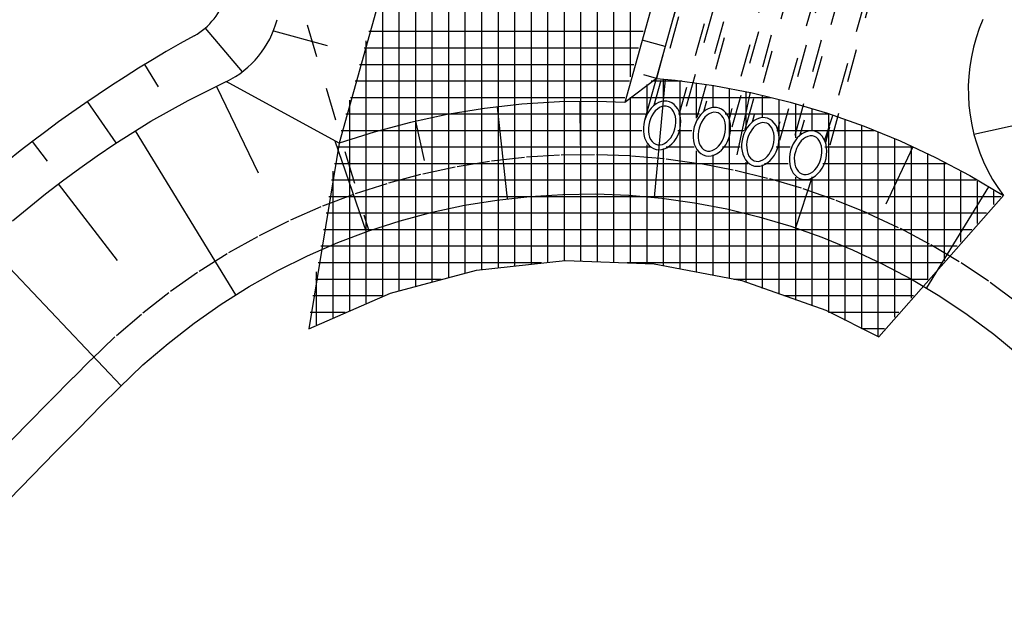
# Model space of a CAD drawing. Extents: x 446388 to 447135, y 445359 to 446567.
# Tile 48 of 80: x 446530 to 446545, y 445969 to 445978. Entities that reach past the tile are written whole.
import ezdxf

# ---------------------------------------------------------------- set-up
doc = ezdxf.new("R2010")
doc.units = 0
doc.header["$LTSCALE"] = 2
doc.header["$MEASUREMENT"] = 0
for name, pattern in [('ACAD_ISO03W100', [0.5, 0.25, -0.25]), ('AUSGEZOGEN', [0]), ('PUNKTX2', [0.5, 0.25, -0.25])]:
    doc.linetypes.add(name, pattern=pattern)
for name, color, linetype in [('DB-RRB_41-201c', 15, 'CONTINUOUS'), ('DB-Zufahrt_Nord_RRB_41-201c', 15, 'CONTINUOUS'), ('FBRTOP', 250, 'AUSGEZOGEN')]:
    doc.layers.add(name, color=color, linetype=linetype)

msp = doc.modelspace()

# ---------------------------------------------------------------- linework, layer by layer
at = {"layer": 'DB-RRB_41-201c', "linetype": 'Continuous'}
for p, q in [((446537.229, 445986.12), (446534.569, 445976.56)), ((446537.227, 445974.705), (446537.227, 445985.983)), ((446536.977, 445974.677), (446536.977, 445985.298)), ((446537.477, 445974.733), (446537.477, 445984.783)), ((446536.727, 445974.649), (446536.727, 445984.399)), ((446537.727, 445974.761), (446537.727, 445984.086)), ((446537.977, 445974.787), (446537.977, 445983.576)), ((446536.477, 445974.598), (446536.477, 445983.501)), ((446538.227, 445974.777), (446538.227, 445983.158)), ((446538.477, 445974.767), (446538.477, 445982.804)), ((446536.227, 445974.531), (446536.227, 445982.602)), ((446538.727, 445974.758), (446538.727, 445982.496)), ((446540.765, 445982.565), (446539.19, 445976.905)), ((446538.977, 445977.564), (446538.977, 445982.223)), ((446535.977, 445974.464), (446535.977, 445981.704)), ((446540.058, 445981.365), (446538.892, 445977.176)), ((446535.727, 445974.398), (446535.727, 445980.805)), ((446535.477, 445974.331), (446535.477, 445979.907)), ((446535.227, 445974.248), (446535.227, 445979.009)), ((446544.308, 445978.433), (446544.253, 445978.296)), ((446533.574, 445978.264), (446534.386, 445978.038)), ((446539.168, 445978.25), (446535.016, 445978.25)), ((446544.253, 445978.296), (446544.206, 445978.156)), ((446534.977, 445974.139), (446534.977, 445978.11)), ((446539.502, 445978.024), (446539.155, 445978.121)), ((446544.206, 445978.156), (446544.166, 445978.013)), ((446539.099, 445978), (446534.947, 445978)), ((446544.166, 445978.013), (446544.135, 445977.869)), ((446539.029, 445977.75), (446534.877, 445977.75)), ((446544.135, 445977.869), (446544.111, 445977.723)), ((446539.368, 445977.543), (446539.18, 445977.595)), ((446544.111, 445977.723), (446544.096, 445977.575)), ((446532.281, 445977.208), (446532.86, 445977.493)), ((446534.569, 445976.56), (446532.86, 445977.493)), ((446538.96, 445977.5), (446534.808, 445977.5)), ((446539.368, 445977.543), (446538.892, 445977.176)), ((446539.227, 445977.037), (446539.227, 445977.452)), ((446539.754, 445977.5), (446539.29, 445977.5)), ((446539.503, 445977.531), (446539.333, 445975.741)), ((446539.368, 445977.543), (446539.654, 445977.517)), ((446539.477, 445977.198), (446539.477, 445977.531)), ((446539.654, 445977.517), (446540.238, 445977.435)), ((446539.727, 445974.656), (446539.727, 445977.504)), ((446539.977, 445976.941), (446539.977, 445977.469)), ((446540.227, 445977.103), (446540.227, 445977.433)), ((446540.238, 445977.435), (446540.818, 445977.325)), ((446544.096, 445977.575), (446544.089, 445977.428)), ((446532.711, 445977.422), (446533.341, 445976.111)), ((446540.477, 445974.512), (446540.477, 445977.385)), ((446540.788, 445977.332), (446540.588, 445976.384)), ((446540.727, 445976.807), (446540.727, 445977.338)), ((446540.818, 445977.325), (446541.391, 445977.185)), ((446540.977, 445976.947), (446540.977, 445977.28)), ((446544.089, 445977.428), (446544.09, 445977.28)), ((446544.09, 445977.28), (446544.099, 445977.132)), ((446531.717, 445976.894), (446532.281, 445977.208)), ((446534.727, 445974.03), (446534.727, 445977.212)), ((446538.89, 445977.25), (446534.738, 445977.25)), ((446537.333, 445977.151), (446536.766, 445977.088)), ((446537.901, 445977.186), (446537.333, 445977.151)), ((446538.471, 445977.192), (446537.901, 445977.186)), ((446538.212, 445977.189), (446538.216, 445976.53)), ((446538.892, 445977.176), (446538.471, 445977.192)), ((446541.102, 445977.25), (446538.965, 445977.25)), ((446538.977, 445974.748), (446538.977, 445977.259)), ((446539.363, 445977.155), (446539.325, 445977.126)), ((446539.403, 445977.177), (446539.363, 445977.155)), ((446539.444, 445977.191), (446539.403, 445977.177)), ((446539.485, 445977.198), (446539.444, 445977.191)), ((446539.526, 445977.197), (446539.485, 445977.198)), ((446539.565, 445977.188), (446539.526, 445977.197)), ((446539.602, 445977.172), (446539.565, 445977.188)), ((446539.636, 445977.148), (446539.602, 445977.172)), ((446539.665, 445977.118), (446539.636, 445977.148)), ((446541.227, 445974.274), (446541.227, 445977.219)), ((446541.391, 445977.185), (446541.956, 445977.017)), ((446541.477, 445976.641), (446541.477, 445977.153)), ((446544.099, 445977.132), (446544.116, 445976.985)), ((446539.205, 445977), (446534.668, 445977)), ((446536.204, 445976.996), (446535.646, 445976.877)), ((446536.766, 445977.088), (446536.204, 445976.996)), ((446536.958, 445977.109), (446537.111, 445975.72)), ((446539.23, 445977.005), (446539.207, 445976.956)), ((446539.258, 445977.05), (446539.23, 445977.005)), ((446539.289, 445977.091), (446539.258, 445977.05)), ((446539.325, 445977.126), (446539.289, 445977.091)), ((446539.324, 445977.015), (446539.299, 445976.975)), ((446539.352, 445977.05), (446539.324, 445977.015)), ((446539.384, 445977.079), (446539.352, 445977.05)), ((446539.417, 445977.101), (446539.384, 445977.079)), ((446539.451, 445977.116), (446539.417, 445977.101)), ((446539.486, 445977.123), (446539.451, 445977.116)), ((446539.519, 445977.123), (446539.486, 445977.123)), ((446539.551, 445977.114), (446539.519, 445977.123)), ((446539.58, 445977.097), (446539.551, 445977.114)), ((446539.606, 445977.073), (446539.58, 445977.097)), ((446539.628, 445977.043), (446539.606, 445977.073)), ((446539.645, 445977.006), (446539.628, 445977.043)), ((446539.656, 445976.965), (446539.645, 445977.006)), ((446539.691, 445977.081), (446539.665, 445977.118)), ((446539.711, 445977.039), (446539.691, 445977.081)), ((446540.022, 445977), (446539.701, 445977)), ((446539.726, 445976.993), (446539.711, 445977.039)), ((446539.735, 445976.943), (446539.726, 445976.993)), ((446540.041, 445976.996), (446540.009, 445976.956)), ((446540.076, 445977.032), (446540.041, 445976.996)), ((446540.114, 445977.06), (446540.076, 445977.032)), ((446540.136, 445976.984), (446540.104, 445976.955)), ((446540.154, 445977.082), (446540.114, 445977.06)), ((446540.169, 445977.007), (446540.136, 445976.984)), ((446540.196, 445977.097), (446540.154, 445977.082)), ((446540.203, 445977.022), (446540.169, 445977.007)), ((446540.237, 445977.104), (446540.196, 445977.097)), ((446540.238, 445977.029), (446540.203, 445977.022)), ((446540.278, 445977.103), (446540.237, 445977.104)), ((446540.271, 445977.028), (446540.238, 445977.029)), ((446540.303, 445977.019), (446540.271, 445977.028)), ((446540.317, 445977.094), (446540.278, 445977.103)), ((446540.332, 445977.002), (446540.303, 445977.019)), ((446540.354, 445977.077), (446540.317, 445977.094)), ((446540.358, 445976.978), (446540.332, 445977.002)), ((446540.388, 445977.053), (446540.354, 445977.077)), ((446540.418, 445977.023), (446540.388, 445977.053)), ((446541.982, 445977), (446540.411, 445977)), ((446540.444, 445976.986), (446540.418, 445977.023)), ((446540.464, 445976.944), (446540.444, 445976.986)), ((446541.727, 445976.743), (446541.727, 445977.078)), ((446542.038, 445976.989), (446541.912, 445976.606)), ((446541.956, 445977.017), (446542.513, 445976.821)), ((446541.977, 445974), (446541.977, 445977.002)), ((446544.116, 445976.985), (446544.141, 445976.839)), ((446531.171, 445976.55), (446531.717, 445976.894)), ((446535.646, 445976.877), (446535.096, 445976.73)), ((446535.723, 445976.893), (446535.855, 445976.3)), ((446539.178, 445976.85), (446539.172, 445976.797)), ((446539.19, 445976.904), (446539.178, 445976.85)), ((446539.207, 445976.956), (446539.19, 445976.904)), ((446539.252, 445976.835), (446539.247, 445976.787)), ((446539.262, 445976.884), (446539.252, 445976.835)), ((446539.278, 445976.931), (446539.262, 445976.884)), ((446539.299, 445976.975), (446539.278, 445976.931)), ((446539.663, 445976.921), (446539.656, 445976.965)), ((446539.658, 445976.825), (446539.663, 445976.873)), ((446539.663, 445976.873), (446539.663, 445976.921)), ((446539.727, 445976.783), (446539.735, 445976.837)), ((446539.738, 445976.89), (446539.735, 445976.943)), ((446539.735, 445976.837), (446539.738, 445976.89)), ((446539.959, 445976.861), (446539.941, 445976.809)), ((446539.981, 445976.91), (446539.959, 445976.861)), ((446540.009, 445976.956), (446539.981, 445976.91)), ((446540.03, 445976.836), (446540.014, 445976.789)), ((446540.051, 445976.88), (446540.03, 445976.836)), ((446540.076, 445976.92), (446540.051, 445976.88)), ((446540.104, 445976.955), (446540.076, 445976.92)), ((446540.38, 445976.948), (446540.358, 445976.978)), ((446540.397, 445976.912), (446540.38, 445976.948)), ((446540.409, 445976.871), (446540.397, 445976.912)), ((446540.415, 445976.826), (446540.409, 445976.871)), ((446540.479, 445976.898), (446540.464, 445976.944)), ((446540.488, 445976.848), (446540.479, 445976.898)), ((446540.491, 445976.795), (446540.488, 445976.848)), ((446540.776, 445976.841), (446540.744, 445976.8)), ((446540.811, 445976.876), (446540.776, 445976.841)), ((446540.849, 445976.905), (446540.811, 445976.876)), ((446540.89, 445976.927), (446540.849, 445976.905)), ((446540.904, 445976.851), (446540.871, 445976.829)), ((446540.931, 445976.941), (446540.89, 445976.927)), ((446540.938, 445976.866), (446540.904, 445976.851)), ((446540.972, 445976.948), (446540.931, 445976.941)), ((446540.973, 445976.873), (446540.938, 445976.866)), ((446541.013, 445976.947), (446540.972, 445976.948)), ((446541.006, 445976.872), (446540.973, 445976.873)), ((446541.038, 445976.863), (446541.006, 445976.872)), ((446541.052, 445976.938), (446541.013, 445976.947)), ((446541.068, 445976.847), (446541.038, 445976.863)), ((446541.089, 445976.921), (446541.052, 445976.938)), ((446541.093, 445976.823), (446541.068, 445976.847)), ((446541.123, 445976.898), (446541.089, 445976.921)), ((446541.153, 445976.867), (446541.123, 445976.898)), ((446541.179, 445976.83), (446541.153, 445976.867)), ((446542.227, 445973.875), (446542.227, 445976.914)), ((446544.141, 445976.839), (446544.174, 445976.695)), ((446545.34, 445976.953), (446544.174, 445976.695)), ((446531.481, 445976.75), (446532.997, 445974.263)), ((446535.096, 445976.73), (446534.569, 445976.56)), ((446539.15, 445976.75), (446534.599, 445976.75)), ((446539.172, 445976.797), (446539.172, 445976.744)), ((446539.172, 445976.744), (446539.179, 445976.692)), ((446539.179, 445976.692), (446539.191, 445976.644)), ((446539.247, 445976.787), (446539.247, 445976.74)), ((446539.247, 445976.74), (446539.253, 445976.695)), ((446539.253, 445976.695), (446539.265, 445976.654)), ((446539.586, 445976.645), (446539.611, 445976.686)), ((446539.611, 445976.686), (446539.632, 445976.73)), ((446539.632, 445976.73), (446539.648, 445976.777)), ((446539.648, 445976.777), (446539.658, 445976.825)), ((446539.692, 445976.68), (446539.712, 445976.73)), ((446539.906, 445976.75), (446539.695, 445976.75)), ((446539.712, 445976.73), (446539.727, 445976.783)), ((446539.929, 445976.756), (446539.923, 445976.702)), ((446539.923, 445976.702), (446539.924, 445976.649)), ((446539.941, 445976.809), (446539.929, 445976.756)), ((446540.004, 445976.741), (446539.999, 445976.692)), ((446539.999, 445976.692), (446539.999, 445976.645)), ((446540.014, 445976.789), (446540.004, 445976.741)), ((446540.4, 445976.682), (446540.41, 445976.73)), ((446540.41, 445976.73), (446540.415, 445976.778)), ((446540.415, 445976.778), (446540.415, 445976.826)), ((446540.465, 445976.635), (446540.48, 445976.688)), ((446540.692, 445976.75), (446540.466, 445976.75)), ((446540.48, 445976.688), (446540.488, 445976.742)), ((446540.488, 445976.742), (446540.491, 445976.795)), ((446540.694, 445976.705), (446540.676, 445976.654)), ((446540.717, 445976.755), (446540.694, 445976.705)), ((446540.744, 445976.8), (446540.717, 445976.755)), ((446540.786, 445976.724), (446540.765, 445976.68)), ((446540.811, 445976.764), (446540.786, 445976.724)), ((446540.84, 445976.799), (446540.811, 445976.764)), ((446540.871, 445976.829), (446540.84, 445976.799)), ((446541.115, 445976.792), (446541.093, 445976.823)), ((446541.132, 445976.756), (446541.115, 445976.792)), ((446541.144, 445976.715), (446541.132, 445976.756)), ((446541.15, 445976.67), (446541.144, 445976.715)), ((446541.199, 445976.788), (446541.179, 445976.83)), ((446542.664, 445976.75), (446541.189, 445976.75)), ((446541.214, 445976.742), (446541.199, 445976.788)), ((446541.223, 445976.692), (446541.214, 445976.742)), ((446541.227, 445976.64), (446541.223, 445976.692)), ((446541.572, 445976.704), (446541.534, 445976.675)), ((446541.612, 445976.725), (446541.572, 445976.704)), ((446541.653, 445976.74), (446541.612, 445976.725)), ((446541.695, 445976.747), (446541.653, 445976.74)), ((446541.735, 445976.746), (446541.695, 445976.747)), ((446541.775, 445976.737), (446541.735, 445976.746)), ((446541.811, 445976.721), (446541.775, 445976.737)), ((446541.845, 445976.697), (446541.811, 445976.721)), ((446541.875, 445976.666), (446541.845, 445976.697)), ((446542.477, 445973.75), (446542.477, 445976.826)), ((446542.513, 445976.821), (446543.059, 445976.597)), ((446542.727, 445973.646), (446542.727, 445976.724)), ((446544.174, 445976.695), (446544.216, 445976.553)), ((446530.905, 445976.368), (446531.171, 445976.55)), ((446534.569, 445976.56), (446534.109, 445973.75)), ((446534.504, 445976.596), (446534.978, 445975.22)), ((446539.191, 445976.644), (446539.208, 445976.6)), ((446539.208, 445976.6), (446539.231, 445976.56)), ((446539.227, 445974.738), (446539.227, 445976.537)), ((446539.231, 445976.56), (446539.259, 445976.526)), ((446539.265, 445976.654), (446539.282, 445976.618)), ((446539.282, 445976.618), (446539.304, 445976.587)), ((446539.304, 445976.587), (446539.33, 445976.563)), ((446539.33, 445976.563), (446539.359, 445976.547)), ((446539.359, 445976.547), (446539.391, 445976.538)), ((446539.391, 445976.538), (446539.424, 445976.537)), ((446539.424, 445976.537), (446539.459, 445976.544)), ((446539.459, 445976.544), (446539.493, 445976.559)), ((446539.493, 445976.559), (446539.526, 445976.581)), ((446539.526, 445976.581), (446539.558, 445976.61)), ((446539.558, 445976.61), (446539.586, 445976.645)), ((446539.566, 445976.519), (446539.603, 445976.551)), ((446539.603, 445976.551), (446539.637, 445976.589)), ((446539.637, 445976.589), (446539.666, 445976.632)), ((446539.666, 445976.632), (446539.692, 445976.68)), ((446539.924, 445976.649), (446539.93, 445976.598)), ((446539.93, 445976.598), (446539.942, 445976.549)), ((446539.942, 445976.549), (446539.96, 445976.505)), ((446539.999, 445976.645), (446540.006, 445976.6)), ((446540.006, 445976.6), (446540.017, 445976.559)), ((446540.017, 445976.559), (446540.034, 445976.523)), ((446540.31, 445976.516), (446540.338, 445976.551)), ((446540.338, 445976.551), (446540.363, 445976.591)), ((446540.363, 445976.591), (446540.384, 445976.635)), ((446540.384, 445976.635), (446540.4, 445976.682)), ((446540.39, 445976.494), (446540.42, 445976.537)), ((446540.42, 445976.537), (446540.445, 445976.585)), ((446540.445, 445976.585), (446540.465, 445976.635)), ((446540.665, 445976.6), (446540.659, 445976.546)), ((446540.659, 445976.546), (446540.659, 445976.493)), ((446540.676, 445976.654), (446540.665, 445976.6)), ((446540.739, 445976.585), (446540.734, 445976.537)), ((446540.734, 445976.537), (446540.735, 445976.489)), ((446540.75, 445976.633), (446540.739, 445976.585)), ((446540.765, 445976.68), (446540.75, 445976.633)), ((446541.135, 445976.526), (446541.146, 445976.574)), ((446541.146, 445976.574), (446541.151, 445976.623)), ((446541.151, 445976.623), (446541.15, 445976.67)), ((446541.215, 445976.532), (446541.224, 445976.586)), ((446541.224, 445976.586), (446541.227, 445976.64)), ((446541.44, 445976.553), (446541.417, 445976.504)), ((446541.467, 445976.599), (446541.44, 445976.553)), ((446541.499, 445976.64), (446541.467, 445976.599)), ((446541.534, 445976.675), (446541.499, 445976.64)), ((446541.533, 445976.563), (446541.508, 445976.523)), ((446541.562, 445976.599), (446541.533, 445976.563)), ((446541.593, 445976.628), (446541.562, 445976.599)), ((446541.626, 445976.65), (446541.593, 445976.628)), ((446541.661, 445976.665), (446541.626, 445976.65)), ((446541.695, 445976.672), (446541.661, 445976.665)), ((446541.729, 445976.671), (446541.695, 445976.672)), ((446541.76, 445976.662), (446541.729, 445976.671)), ((446541.79, 445976.646), (446541.76, 445976.662)), ((446541.815, 445976.622), (446541.79, 445976.646)), ((446541.837, 445976.591), (446541.815, 445976.622)), ((446541.854, 445976.555), (446541.837, 445976.591)), ((446541.866, 445976.514), (446541.854, 445976.555)), ((446541.9, 445976.63), (446541.875, 445976.666)), ((446541.921, 445976.588), (446541.9, 445976.63)), ((446541.936, 445976.541), (446541.921, 445976.588)), ((446541.945, 445976.491), (446541.936, 445976.541)), ((446542.977, 445973.929), (446542.977, 445976.621)), ((446543.059, 445976.597), (446543.593, 445976.347)), ((446544.216, 445976.553), (446544.264, 445976.413)), ((446539.267, 445976.5), (446534.536, 445976.5)), ((446539.259, 445976.526), (446539.291, 445976.499)), ((446539.291, 445976.499), (446539.326, 445976.479)), ((446539.326, 445976.479), (446539.364, 445976.466)), ((446539.364, 445976.466), (446539.404, 445976.461)), ((446539.404, 445976.461), (446539.445, 445976.464)), ((446539.445, 445976.464), (446539.487, 445976.475)), ((446539.477, 445974.704), (446539.477, 445976.481)), ((446539.487, 445976.475), (446539.527, 445976.493)), ((446539.94, 445976.5), (446539.515, 445976.5)), ((446539.527, 445976.493), (446539.566, 445976.519)), ((446539.96, 445976.505), (446539.983, 445976.466)), ((446539.977, 445974.608), (446539.977, 445976.445)), ((446539.983, 445976.466), (446540.011, 445976.432)), ((446540.011, 445976.432), (446540.043, 445976.405)), ((446540.034, 445976.523), (446540.056, 445976.492)), ((446540.043, 445976.405), (446540.078, 445976.384)), ((446540.056, 445976.492), (446540.082, 445976.468)), ((446540.082, 445976.468), (446540.111, 445976.452)), ((446540.111, 445976.452), (446540.143, 445976.443)), ((446540.143, 445976.443), (446540.176, 445976.442)), ((446540.176, 445976.442), (446540.211, 445976.449)), ((446540.211, 445976.449), (446540.245, 445976.464)), ((446540.239, 445976.38), (446540.28, 445976.398)), ((446540.245, 445976.464), (446540.278, 445976.486)), ((446540.278, 445976.486), (446540.31, 445976.516)), ((446540.28, 445976.398), (446540.319, 445976.424)), ((446540.319, 445976.424), (446540.356, 445976.456)), ((446540.356, 445976.456), (446540.39, 445976.494)), ((446540.636, 445976.5), (446540.371, 445976.5)), ((446540.659, 445976.493), (446540.665, 445976.442)), ((446540.665, 445976.442), (446540.677, 445976.394)), ((446540.677, 445976.394), (446540.695, 445976.349)), ((446540.735, 445976.489), (446540.741, 445976.444)), ((446540.741, 445976.444), (446540.753, 445976.403)), ((446540.753, 445976.403), (446540.77, 445976.367)), ((446541.045, 445976.36), (446541.073, 445976.395)), ((446541.073, 445976.395), (446541.098, 445976.435)), ((446541.098, 445976.435), (446541.119, 445976.479)), ((446541.119, 445976.479), (446541.135, 445976.526)), ((446541.155, 445976.381), (446541.18, 445976.429)), ((446541.18, 445976.429), (446541.2, 445976.479)), ((446541.393, 445976.5), (446541.183, 445976.5)), ((446541.2, 445976.479), (446541.215, 445976.532)), ((446541.388, 445976.399), (446541.382, 445976.345)), ((446541.399, 445976.452), (446541.388, 445976.399)), ((446541.417, 445976.504), (446541.399, 445976.452)), ((446541.472, 445976.432), (446541.461, 445976.384)), ((446541.488, 445976.479), (446541.472, 445976.432)), ((446541.508, 445976.523), (446541.488, 445976.479)), ((446541.872, 445976.469), (446541.866, 445976.514)), ((446541.868, 445976.373), (446541.873, 445976.422)), ((446541.873, 445976.422), (446541.872, 445976.469)), ((446543.244, 445976.5), (446541.92, 445976.5)), ((446541.936, 445976.332), (446541.945, 445976.385)), ((446541.948, 445976.439), (446541.945, 445976.491)), ((446541.945, 445976.385), (446541.948, 445976.439)), ((446543.249, 445976.508), (446542.841, 445975.639)), ((446543.227, 445974.213), (446543.227, 445976.508)), ((446543.477, 445974.497), (446543.477, 445976.39)), ((446544.264, 445976.413), (446544.321, 445976.277)), ((446530.642, 445976.181), (446530.905, 445976.368)), ((446540.754, 445976.25), (446534.495, 445976.25)), ((446540.078, 445976.384), (446540.116, 445976.372)), ((446540.116, 445976.372), (446540.157, 445976.367)), ((446540.157, 445976.367), (446540.198, 445976.37)), ((446540.198, 445976.37), (446540.239, 445976.38)), ((446540.227, 445974.56), (446540.227, 445976.385)), ((446540.695, 445976.349), (446540.718, 445976.31)), ((446540.718, 445976.31), (446540.746, 445976.276)), ((446540.727, 445974.45), (446540.727, 445976.272)), ((446540.746, 445976.276), (446540.778, 445976.249)), ((446540.77, 445976.367), (446540.791, 445976.337)), ((446540.778, 445976.249), (446540.813, 445976.229)), ((446540.791, 445976.337), (446540.817, 445976.313)), ((446540.817, 445976.313), (446540.846, 445976.296)), ((446540.846, 445976.296), (446540.878, 445976.287)), ((446540.878, 445976.287), (446540.912, 445976.286)), ((446540.912, 445976.286), (446540.946, 445976.293)), ((446540.946, 445976.293), (446540.98, 445976.308)), ((446540.974, 445976.225), (446541.015, 445976.243)), ((446540.98, 445976.308), (446541.014, 445976.331)), ((446541.364, 445976.25), (446541.004, 445976.25)), ((446541.014, 445976.331), (446541.045, 445976.36)), ((446541.015, 445976.243), (446541.054, 445976.268)), ((446541.054, 445976.268), (446541.091, 445976.3)), ((446541.091, 445976.3), (446541.125, 445976.338)), ((446541.125, 445976.338), (446541.155, 445976.381)), ((446541.382, 445976.345), (446541.382, 445976.292)), ((446541.382, 445976.292), (446541.388, 445976.241)), ((446541.388, 445976.241), (446541.4, 445976.193)), ((446541.461, 445976.384), (446541.456, 445976.336)), ((446541.456, 445976.336), (446541.457, 445976.288)), ((446541.457, 445976.288), (446541.463, 445976.244)), ((446541.463, 445976.244), (446541.475, 445976.202)), ((446541.821, 445976.234), (446541.841, 445976.278)), ((446541.841, 445976.278), (446541.857, 445976.325)), ((446541.857, 445976.325), (446541.868, 445976.373)), ((446543.752, 445976.25), (446541.887, 445976.25)), ((446541.901, 445976.228), (446541.921, 445976.279)), ((446541.921, 445976.279), (446541.936, 445976.332)), ((446543.593, 445976.347), (446544.114, 445976.07)), ((446543.727, 445974.78), (446543.727, 445976.263)), ((446544.321, 445976.277), (446544.385, 445976.143)), ((446530.38, 445975.991), (446530.642, 445976.181)), ((446534.477, 445973.921), (446534.477, 445976.14)), ((446540.813, 445976.229), (446540.851, 445976.216)), ((446540.851, 445976.216), (446540.892, 445976.211)), ((446540.892, 445976.211), (446540.933, 445976.214)), ((446540.933, 445976.214), (446540.974, 445976.225)), ((446540.977, 445974.362), (446540.977, 445976.236)), ((446541.4, 445976.193), (446541.418, 445976.148)), ((446541.418, 445976.148), (446541.441, 445976.109)), ((446541.441, 445976.109), (446541.468, 445976.075)), ((446541.475, 445976.202), (446541.492, 445976.166)), ((446541.492, 445976.166), (446541.513, 445976.136)), ((446541.513, 445976.136), (446541.539, 445976.112)), ((446541.539, 445976.112), (446541.568, 445976.095)), ((446541.568, 445976.095), (446541.6, 445976.086)), ((446541.634, 445976.085), (446541.668, 445976.092)), ((446541.668, 445976.092), (446541.702, 445976.107)), ((446541.702, 445976.107), (446541.736, 445976.13)), ((446541.736, 445976.13), (446541.767, 445976.159)), ((446541.767, 445976.159), (446541.796, 445976.194)), ((446541.776, 445976.067), (446541.813, 445976.1)), ((446541.796, 445976.194), (446541.821, 445976.234)), ((446541.813, 445976.1), (446541.846, 445976.138)), ((446541.846, 445976.138), (446541.876, 445976.181)), ((446541.876, 445976.181), (446541.901, 445976.228)), ((446543.977, 445975.064), (446543.977, 445976.13)), ((446544.385, 445976.143), (446544.456, 445976.014)), ((446530.122, 445975.796), (446530.38, 445975.991)), ((446530.318, 445975.944), (446531.206, 445974.783)), ((446544.208, 445976), (446534.454, 445976)), ((446541.468, 445976.075), (446541.5, 445976.048)), ((446541.723, 445976.036), (446541.474, 445975.28)), ((446541.477, 445974.186), (446541.477, 445976.048)), ((446541.5, 445976.048), (446541.536, 445976.028)), ((446541.536, 445976.028), (446541.574, 445976.015)), ((446541.574, 445976.015), (446541.614, 445976.01)), ((446541.6, 445976.086), (446541.634, 445976.085)), ((446541.614, 445976.01), (446541.655, 445976.013)), ((446541.655, 445976.013), (446541.696, 445976.024)), ((446541.696, 445976.024), (446541.737, 445976.042)), ((446541.727, 445974.098), (446541.727, 445976.051)), ((446541.737, 445976.042), (446541.776, 445976.067)), ((446544.114, 445976.07), (446544.62, 445975.767)), ((446544.227, 445975.347), (446544.227, 445975.988)), ((446544.456, 445976.014), (446544.535, 445975.888)), ((446529.623, 445975.385), (446530.122, 445975.796)), ((446537.952, 445975.787), (446538.452, 445975.793)), ((446538.452, 445975.793), (446538.952, 445975.773)), ((446544.396, 445975.901), (446543.457, 445974.369)), ((446544.477, 445975.631), (446544.477, 445975.839)), ((446544.535, 445975.888), (446544.62, 445975.767)), ((446544.582, 445975.75), (446534.413, 445975.75)), ((446536.463, 445975.621), (446536.956, 445975.701)), ((446536.956, 445975.701), (446537.453, 445975.756)), ((446537.453, 445975.756), (446537.952, 445975.787)), ((446538.952, 445975.773), (446539.449, 445975.729)), ((446539.449, 445975.729), (446539.945, 445975.66)), ((446539.945, 445975.66), (446540.436, 445975.566)), ((446542.737, 445973.631), (446544.62, 445975.767)), ((446544.362, 445975.5), (446534.372, 445975.5)), ((446535.491, 445975.387), (446535.974, 445975.516)), ((446535.974, 445975.516), (446536.463, 445975.621)), ((446540.436, 445975.566), (446540.921, 445975.447)), ((446535.015, 445975.234), (446535.491, 445975.387)), ((446540.921, 445975.447), (446541.401, 445975.305)), ((446544.141, 445975.25), (446534.332, 445975.25)), ((446534.547, 445975.057), (446535.015, 445975.234)), ((446541.401, 445975.305), (446541.872, 445975.139)), ((446534.089, 445974.857), (446534.547, 445975.057)), ((446541.872, 445975.139), (446542.335, 445974.949)), ((446529.238, 445975.034), (446531.268, 445972.889)), ((446543.921, 445975), (446534.291, 445975)), ((446542.335, 445974.949), (446542.787, 445974.737)), ((446533.641, 445974.635), (446534.089, 445974.857)), ((446537.632, 445974.75), (446534.25, 445974.75)), ((446536.648, 445974.638), (446537.988, 445974.787)), ((446537.988, 445974.787), (446539.336, 445974.735)), ((446543.701, 445974.75), (446538.926, 445974.75)), ((446533.205, 445974.39), (446533.641, 445974.635)), ((446534.227, 445973.812), (446534.227, 445974.614)), ((446535.345, 445974.289), (446536.648, 445974.638)), ((446539.336, 445974.735), (446540.661, 445974.482)), ((446542.787, 445974.737), (446543.229, 445974.502)), ((446536.11, 445974.5), (446534.209, 445974.5)), ((446543.48, 445974.5), (446540.543, 445974.5)), ((446540.661, 445974.482), (446541.933, 445974.034)), ((446543.229, 445974.502), (446543.658, 445974.246)), ((446532.782, 445974.124), (446533.205, 445974.39)), ((446534.109, 445973.75), (446535.345, 445974.289)), ((446535.232, 445974.25), (446534.168, 445974.25)), ((446543.26, 445974.25), (446541.296, 445974.25)), ((446543.658, 445974.246), (446544.074, 445973.968)), ((446532.372, 445973.837), (446532.782, 445974.124)), ((446541.933, 445974.034), (446542.737, 445973.631)), ((446534.659, 445974), (446534.127, 445974)), ((446543.04, 445974), (446541.977, 445974)), ((446544.074, 445973.968), (446544.475, 445973.67)), ((446531.978, 445973.53), (446532.372, 445973.837)), ((446542.819, 445973.75), (446542.477, 445973.75)), ((446544.475, 445973.67), (446544.861, 445973.352)), ((446531.599, 445973.204), (446531.978, 445973.53)), ((446531.237, 445972.859), (446531.599, 445973.204)), ((446530.972, 445972.593), (446531.237, 445972.859)), ((446530.621, 445972.238), (446530.972, 445972.593)), ((446530.27, 445971.881), (446530.621, 445972.238)), ((446529.92, 445971.524), (446530.27, 445971.881)), ((446529.572, 445971.165), (446529.92, 445971.524))]:
    msp.add_line(p, q, dxfattribs=at)
at = {"layer": 'DB-RRB_41-201c', "linetype": 'ACAD_ISO03W100'}
for p, q in [((446541.295, 445982.418), (446539.72, 445976.758)), ((446540.777, 445982.328), (446539.331, 445977.132)), ((446541.162, 445982.221), (446539.717, 445977.024)), ((446541.456, 445982.251), (446539.951, 445976.84)), ((446532.937, 445982.185), (446535.015, 445975.234)), ((446541.986, 445982.103), (446540.481, 445976.692)), ((446542.179, 445982.049), (446540.686, 445976.684)), ((446541.468, 445982.012), (446540.083, 445977.037)), ((446541.853, 445981.905), (446540.469, 445976.93)), ((446542.708, 445981.901), (446541.216, 445976.537)), ((446542.937, 445981.976), (446541.405, 445976.472)), ((446542.19, 445981.81), (446540.819, 445976.881)), ((446543.467, 445981.828), (446541.935, 445976.324)), ((446542.575, 445981.703), (446541.204, 445976.774)), ((446542.945, 445981.726), (446541.541, 445976.681)), ((446543.331, 445981.62), (446541.926, 445976.572)), ((446540.296, 445980.879), (446539.368, 445977.543))]:
    msp.add_line(p, q, dxfattribs=at)
at = {"layer": 'DB-RRB_41-201c', "linetype": 'PUNKTX2'}
for p, q in [((446537.401, 445976.354), (446537.93, 445976.387)), ((446537.93, 445976.387), (446538.46, 445976.392)), ((446538.46, 445976.392), (446538.99, 445976.372)), ((446536.352, 445976.21), (446536.875, 445976.295)), ((446536.875, 445976.295), (446537.401, 445976.354)), ((446538.99, 445976.372), (446539.518, 445976.325)), ((446539.518, 445976.325), (446540.042, 445976.252)), ((446540.042, 445976.252), (446540.563, 445976.152)), ((446535.321, 445975.962), (446535.833, 445976.099)), ((446535.833, 445976.099), (446536.352, 445976.21)), ((446540.563, 445976.152), (446541.078, 445976.027)), ((446534.817, 445975.8), (446535.321, 445975.962)), ((446541.078, 445976.027), (446541.586, 445975.876)), ((446534.321, 445975.613), (446534.817, 445975.8)), ((446541.586, 445975.876), (446542.086, 445975.7)), ((446542.086, 445975.7), (446542.576, 445975.499)), ((446533.835, 445975.401), (446534.321, 445975.613)), ((446542.576, 445975.499), (446543.056, 445975.274)), ((446533.361, 445975.165), (446533.835, 445975.401)), ((446543.056, 445975.274), (446543.524, 445975.025)), ((446532.899, 445974.906), (446533.361, 445975.165)), ((446532.45, 445974.624), (446532.899, 445974.906)), ((446543.524, 445975.025), (446543.979, 445974.753)), ((446543.979, 445974.753), (446544.419, 445974.459)), ((446532.016, 445974.32), (446532.45, 445974.624)), ((446544.419, 445974.459), (446544.845, 445974.143)), ((446531.598, 445973.994), (446532.016, 445974.32)), ((446531.196, 445973.648), (446531.598, 445973.994)), ((446530.813, 445973.283), (446531.196, 445973.648)), ((446530.547, 445973.016), (446530.812, 445973.283)), ((446530.193, 445972.659), (446530.547, 445973.016)), ((446529.841, 445972.301), (446530.193, 445972.659)), ((446529.491, 445971.942), (446529.841, 445972.301))]:
    msp.add_line(p, q, dxfattribs=at)
at = {"layer": 'DB-RRB_41-201c', "linetype": 'Continuous'}
msp.add_ellipse((446532.219, 445978.802), major_axis=(1.031, 1.031), ratio=1, start_param=4.382144, end_param=5.240337, dxfattribs=at)
at = {"layer": 'DB-Zufahrt_Nord_RRB_41-201c', "linetype": 'Continuous'}
for p, q in [((446532.538, 445978.303), (446533.1, 445977.641)), ((446531.836, 445977.416), (446531.629, 445977.755)), ((446531.193, 445976.565), (446530.762, 445977.194)), ((446530.154, 445976.289), (446529.926, 445976.587))]:
    msp.add_line(p, q, dxfattribs=at)
for centre, major_axis, start_param, end_param in [((446531.89, 445979.064), (0.707, 0.707), 4.432202, 5.226399), ((446541.924, 445960.923), (19.536, 2.766), 1.935381, 2.329629)]:
    msp.add_ellipse(centre, major_axis=major_axis, ratio=1, start_param=start_param, end_param=end_param, dxfattribs=at)
at = {"layer": 'FBRTOP'}
for points in [[(446576.449, 446163.728, -0.000132), (446578.343, 446150.384, -0.000157), (446579.926, 446139.19, -0.000509), (446581.889, 446125.17, 0.000658), (446583.412, 446114.317, 0.000059), (446585.17, 446101.916, 0.000061), (446586.887, 446089.829, 0.000001), (446588.957, 446075.27, 0.000001), (446590.43, 446064.906, 0.000008), (446592.183, 446052.577, -0.000007), (446593.936, 446040.247, -0.00042), (446595.406, 446029.844, 0.000308), (446597.407, 446015.661, 0.000387), (446598.701, 446006.581, -0.000225), (446600.926, 445991.002, -0.000119), (446601.235, 445988.828, -0.000144)], [(446566.966, 446230.666, -0.000005), (446569.439, 446213.123, -0.000025)]]:
    msp.add_lwpolyline(points, format="xyb", dxfattribs=at)
at = {"layer": 'FBRTOP', "const_width": 0.5}
msp.add_lwpolyline([(446531.367, 446503.536), (446538.553, 446452.838, -0.000002), (446545.569, 446403.333, 0.000001), (446552.586, 446353.827, 0.000002), (446561.357, 446291.946, -0.000002), (446570.128, 446230.064, -0.000002), (446578.898, 446168.183, 0.000003), (446587.669, 446106.301, 0.000001), (446596.44, 446044.42, -0.000002), (446605.211, 445982.538, 0), (446618.474, 445888.956, 0), (446629.769, 445809.27), (446643.802, 445710.259, 0.000002), (446659.589, 445598.873, -0.000002), (446675.377, 445487.486), (446689.41, 445388.475, 0.000001), (446690.644, 445379.768, 0)], format="xyb", dxfattribs=at)

doc.saveas('drawing.dxf')
